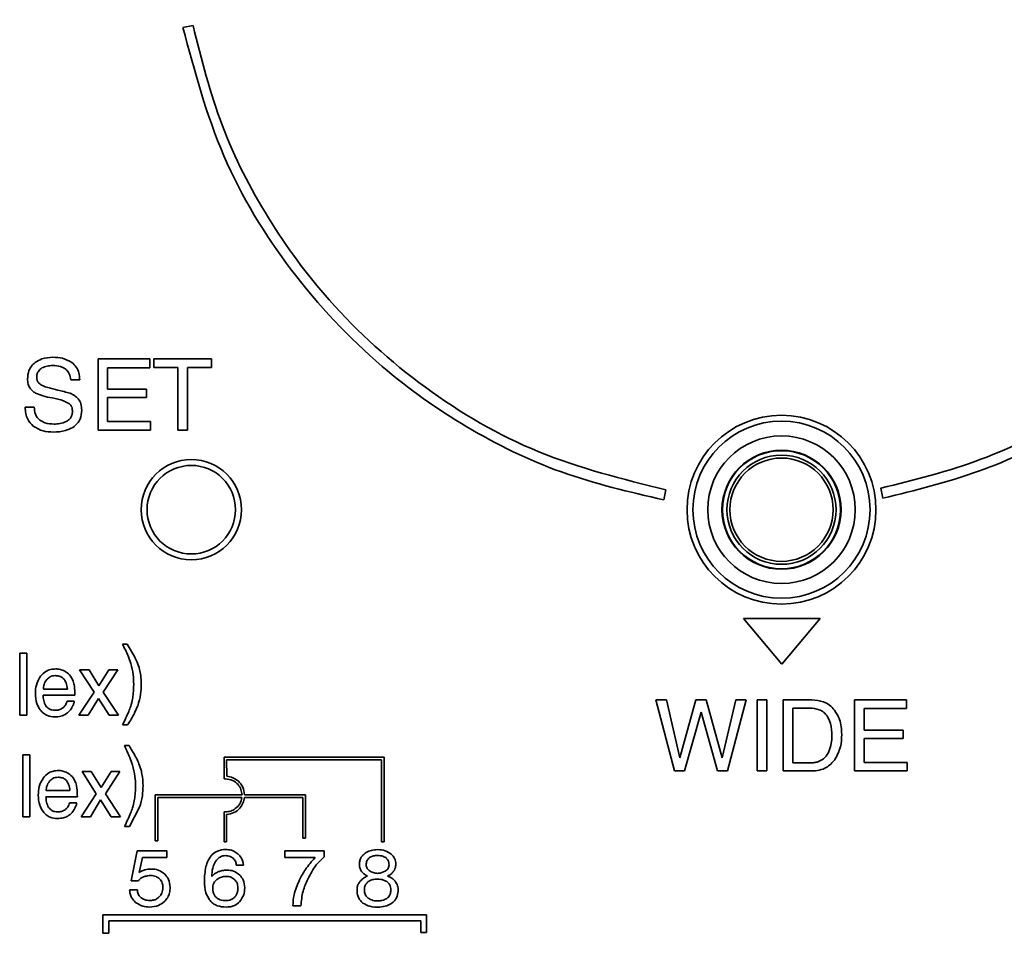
# Model space of a CAD drawing. Header units: millimetres. Extents: x -253 to 658, y -105 to 533.
# Tile 26 of 32: x 574 to 607, y 204 to 235. Entities that reach past the tile are written whole.
import ezdxf

# ---------------------------------------------------------------- set-up
doc = ezdxf.new("R2010")
doc.units = ezdxf.units.MM

msp = doc.modelspace()

# ---------------------------------------------------------------- linework, layer by layer
at = {"color": 7, "linetype": 'Continuous', "lineweight": 35}
for p, q in [((579.9214, 235.15255), (579.57829, 235.08503)), ((578.45462, 223.8517), (576.70107, 223.8517)), ((576.70107, 223.8517), (576.70107, 221.44358)), ((577.01871, 222.82437), (577.01871, 223.55611)), ((577.01871, 223.55611), (578.45462, 223.55611)), ((578.45462, 223.55611), (578.45462, 223.8517)), ((580.5472, 223.8517), (578.59312, 223.8517)), ((578.59312, 223.8517), (578.59312, 223.56645)), ((578.59312, 223.56645), (579.40617, 223.56645)), ((579.40617, 223.56645), (579.40617, 221.44358)), ((579.73415, 221.44358), (579.73415, 223.56645)), ((579.73415, 223.56645), (580.5472, 223.56645)), ((580.5472, 223.56645), (580.5472, 223.8517)), ((575.77711, 223.14615), (576.08233, 223.14615)), ((578.34713, 222.82437), (577.01871, 222.82437)), ((577.01871, 221.72884), (577.01871, 222.54601)), ((577.01871, 222.54601), (578.34713, 222.54601)), ((578.34713, 222.54601), (578.34713, 222.82437)), ((574.54168, 222.21804), (574.233, 222.21804)), ((578.4815, 221.72884), (577.01871, 221.72884)), ((578.4815, 221.44358), (578.4815, 221.72884)), ((576.70107, 221.44358), (578.4815, 221.44358)), ((579.40617, 221.44358), (579.73415, 221.44358)), ((595.87944, 219.07568), (595.94076, 219.42019)), ((603.23232, 219.47497), (603.29847, 219.13115)), ((601.16615, 215.05572), (598.57718, 215.05572)), ((598.57718, 215.05572), (599.87184, 213.50541)), ((599.87184, 213.50541), (601.16615, 215.05572)), ((574.2925, 213.8867), (574.04652, 213.8867)), ((574.04652, 213.8867), (574.04652, 211.7783)), ((574.2925, 211.7783), (574.2925, 213.8867)), ((577.69385, 214.194), (577.5271, 214.194)), ((577.93983, 213.76612), (577.69385, 214.194)), ((576.39539, 213.31516), (576.0781, 213.31516)), ((576.0781, 213.31516), (576.56489, 212.56516)), ((576.73163, 212.77496), (576.39539, 213.31516)), ((577.07063, 213.31516), (576.73163, 212.77496)), ((576.87908, 212.56516), (577.37414, 213.31516)), ((577.37414, 213.31516), (577.07063, 213.31516)), ((574.85027, 212.66886), (575.66227, 212.66886)), ((576.56489, 212.56516), (576.05088, 211.7783)), ((577.39309, 211.7783), (576.87908, 212.56516)), ((574.84234, 212.4618), (575.91687, 212.4618)), ((575.89482, 212.25786), (575.65435, 212.25786)), ((576.36232, 211.7783), (576.7151, 212.35294)), ((576.7151, 212.35294), (577.0789, 211.7783)), ((595.9589, 212.29989), (595.60475, 212.29989)), ((595.60475, 212.29989), (596.23449, 209.89242)), ((596.41434, 210.34169), (595.9589, 212.29989)), ((596.95934, 212.29989), (596.41434, 210.34169)), ((597.30937, 212.29989), (596.95934, 212.29989)), ((597.85438, 210.34169), (597.30937, 212.29989)), ((598.30985, 212.29989), (597.85438, 210.34169)), ((598.03422, 209.89242), (598.66675, 212.29989)), ((598.66675, 212.29989), (598.30985, 212.29989)), ((599.36818, 212.29989), (599.04087, 212.29989)), ((599.04087, 212.29989), (599.04087, 209.89242)), ((599.36818, 209.89242), (599.36818, 212.29989)), ((600.88675, 212.29989), (599.91319, 212.29989)), ((599.91319, 212.29989), (599.91319, 209.89242)), ((604.09276, 212.29989), (602.33853, 212.29989)), ((602.33853, 212.29989), (602.33853, 209.89242)), ((604.09276, 212.00496), (604.09276, 212.29989)), ((596.57901, 209.89242), (597.13573, 211.88989)), ((597.13573, 211.88989), (597.69316, 209.89242)), ((600.24046, 212.02151), (600.24046, 210.16805)), ((600.82131, 212.02151), (600.24046, 212.02151)), ((602.65685, 211.27323), (602.65685, 212.00496)), ((602.65685, 212.00496), (604.09276, 212.00496)), ((574.04652, 211.7783), (574.2925, 211.7783)), ((576.05088, 211.7783), (576.36232, 211.7783)), ((577.0789, 211.7783), (577.39309, 211.7783)), ((577.53262, 211.45377), (577.70487, 211.45377)), ((603.9846, 211.27323), (602.65685, 211.27323)), ((603.9846, 210.99418), (603.9846, 211.27323)), ((602.65685, 210.17768), (602.65685, 210.99418)), ((602.65685, 210.99418), (603.9846, 210.99418)), ((577.75758, 210.75131), (577.59256, 210.75131)), ((574.39345, 210.44401), (574.15022, 210.44401)), ((574.15022, 210.44401), (574.15022, 208.33561)), ((574.39345, 208.33561), (574.39345, 210.44401)), ((586.3934, 210.36029), (580.96979, 210.36029)), ((580.96979, 210.36029), (580.97668, 209.62545)), ((581.06418, 209.71227), (581.05867, 210.2721)), ((581.05867, 210.2721), (586.30521, 210.2721)), ((586.30521, 210.2721), (586.30521, 207.49225)), ((586.3934, 207.49225), (586.3934, 210.36029)), ((576.47291, 209.87247), (576.1594, 209.87247)), ((576.1594, 209.87247), (576.64068, 209.12247)), ((576.8057, 209.33227), (576.47291, 209.87247)), ((577.14091, 209.87247), (576.8057, 209.33227)), ((576.95177, 209.12247), (577.44098, 209.87247)), ((577.44098, 209.87247), (577.14091, 209.87247)), ((596.23449, 209.89242), (596.57901, 209.89242)), ((597.69316, 209.89242), (598.03422, 209.89242)), ((599.04087, 209.89242), (599.36818, 209.89242)), ((599.91319, 209.89242), (600.88333, 209.89242)), ((600.24046, 210.16805), (600.82477, 210.16805)), ((602.33853, 209.89242), (604.11893, 209.89242)), ((604.11893, 210.17768), (602.65685, 210.17768)), ((604.11893, 209.89242), (604.11893, 210.17768)), ((580.97668, 209.62545), (581.02043, 209.62545)), ((574.94535, 209.22617), (575.7484, 209.22617)), ((574.93708, 209.01912), (575.99989, 209.01912)), ((576.64068, 209.12247), (576.13219, 208.33561)), ((576.44052, 208.33561), (576.78951, 208.91025)), ((576.78951, 208.91025), (577.14918, 208.33561)), ((577.45993, 208.33561), (576.95177, 209.12247)), ((578.64263, 209.08044), (578.64263, 207.5205)), ((581.58074, 209.08044), (578.64263, 209.08044)), ((578.73082, 207.5205), (578.73082, 208.99224)), ((578.73082, 208.99224), (581.57626, 208.99224)), ((581.6651, 208.99224), (583.63767, 208.99224)), ((583.72586, 209.08044), (581.66896, 209.08044)), ((583.63767, 208.99224), (583.63767, 207.61007)), ((583.72586, 207.61007), (583.72586, 209.08044)), ((575.97819, 208.81517), (575.74013, 208.81517)), ((577.76826, 208.01108), (578.10623, 208.66014)), ((574.15022, 208.33561), (574.39345, 208.33561)), ((576.13219, 208.33561), (576.44052, 208.33561)), ((577.14918, 208.33561), (577.45993, 208.33561)), ((581.01423, 208.50407), (580.97013, 208.50407)), ((580.97013, 208.50407), (580.97013, 207.49225)), ((581.05833, 207.49225), (581.05833, 208.41691)), ((577.59807, 208.01108), (577.76826, 208.01108)), ((583.63767, 207.61007), (583.72586, 207.61007)), ((578.64263, 207.5205), (578.73082, 207.5205)), ((580.97013, 207.49225), (581.05833, 207.49225)), ((586.30521, 207.49225), (586.3934, 207.49225)), ((578.02905, 207.18426), (577.82511, 206.16761)), ((579.03296, 207.18426), (578.02905, 207.18426)), ((578.09658, 206.44942), (578.20475, 206.96274)), ((578.20475, 206.96274), (579.03296, 206.96274)), ((579.03296, 206.96274), (579.03296, 207.18426)), ((584.36941, 207.18426), (583.0334, 207.18426)), ((583.0334, 207.18426), (583.0334, 206.95791)), ((583.0334, 206.95791), (584.05522, 206.95791)), ((584.36941, 206.98789), (584.36941, 207.18426)), ((581.38596, 206.70608), (581.63262, 206.70608)), ((578.03663, 205.86823), (577.77205, 205.86823)), ((577.82511, 206.16761), (578.06902, 206.16761)), ((583.30281, 205.32218), (583.57704, 205.32218)), ((587.83621, 205.01316), (576.86702, 205.01316)), ((576.86702, 205.01316), (576.86702, 204.39166)), ((587.83621, 204.41371), (587.83621, 205.01316)), ((577.06684, 204.39166), (577.06684, 204.81334)), ((577.06684, 204.81334), (587.63639, 204.81334)), ((587.63639, 204.81334), (587.63639, 204.41371)), ((576.86702, 204.39166), (577.06684, 204.39166)), ((587.63639, 204.41371), (587.83621, 204.41371))]:
    msp.add_line(p, q, dxfattribs=at)
for centre, radius in [((599.86132, 218.74467), 3.2), ((579.86132, 218.74467), 1.7), ((579.86132, 218.74467), 1.5)]:
    msp.add_circle(centre, radius, dxfattribs=at)
for radius, start, end in [(3, 0, 180), (2.5, 0, 180), (2.01659, 0, 180), (2, 0, 180), (1.85, 90, 270), (1.85, 270, 90), (1.75, 90, 270), (1.75, 270, 90), (3, 180, 0), (2.5, 180, 0), (2.01659, 180, 0), (2, 180, 0)]:
    msp.add_arc((599.86132, 218.74467), radius, start, end, dxfattribs=at)
for points, knots in [([(618.99327, 235.34792), (618.62241, 233.89855), (617.88608, 231.02082), (615.5976, 227.17754), (612.82973, 224.14351), (609.77275, 221.91172), (606.64409, 220.32182), (604.37473, 219.75853), (603.23232, 219.47497)], [0, 0, 0, 0, 0.18852264, 0.3743134, 0.55923852, 0.70486089, 0.85142448, 1, 1, 1, 1]), ([(579.57829, 235.08503), (579.97268, 233.60656), (580.75541, 230.67235), (583.13824, 226.77038), (586.00424, 223.70566), (589.15779, 221.46773), (592.37851, 219.88866), (594.7069, 219.34797), (595.87944, 219.07568)], [0, 0, 0, 0, 0.18865886, 0.37442006, 0.55923943, 0.7047884, 0.85133683, 1, 1, 1, 1]), ([(595.94076, 219.42019), (594.48134, 219.78122), (591.5848, 220.49777), (587.70899, 222.76943), (584.64696, 225.53093), (582.39192, 228.58986), (580.78288, 231.72666), (580.20993, 234.00513), (579.9214, 235.15255)], [0, 0, 0, 0, 0.1886217, 0.37436247, 0.55917974, 0.70473954, 0.85130851, 1, 1, 1, 1]), ([(603.29847, 219.13115), (604.38935, 219.40072), (606.55667, 219.93628), (610.16504, 221.6469), (612.32839, 223.49402), (613.64579, 224.61885)], [0, 0, 0, 0, 0.28381354, 0.56386671, 1, 1, 1, 1]), ([(575.17421, 223.91027), (575.04599, 223.9032), (574.82776, 223.89116), (574.64328, 223.77688), (574.56719, 223.72975)], [0, 0, 0, 0, 0.58755602, 1, 1, 1, 1]), ([(575.81362, 223.73319), (575.70991, 223.79002), (575.51037, 223.89937), (575.28328, 223.90673), (575.17421, 223.91027)], [0, 0, 0, 0, 0.51974848, 1, 1, 1, 1]), ([(574.56719, 223.72975), (574.52374, 223.69101), (574.43774, 223.61434), (574.33314, 223.42456), (574.32032, 223.26983), (574.31224, 223.17233)], [0, 0, 0, 0, 0.27413318, 0.54264752, 1, 1, 1, 1]), ([(574.623, 223.22538), (574.6254, 223.26313), (574.63001, 223.33546), (574.68174, 223.4568), (574.75495, 223.51227), (574.80009, 223.54647)], [0, 0, 0, 0, 0.2950578, 0.56531845, 1, 1, 1, 1]), ([(574.80009, 223.54647), (574.8599, 223.5727), (574.97617, 223.62369), (575.10299, 223.6269), (575.16458, 223.62846)], [0, 0, 0, 0, 0.51439396, 1, 1, 1, 1]), ([(575.16458, 223.62846), (575.25597, 223.6253), (575.40647, 223.62009), (575.53703, 223.54744), (575.5883, 223.51891)], [0, 0, 0, 0, 0.607249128, 1, 1, 1, 1]), ([(576.08233, 223.14615), (576.07737, 223.22469), (576.06791, 223.3744), (575.97614, 223.5853), (575.86838, 223.68336), (575.81362, 223.73319)], [0, 0, 0, 0, 0.35181456, 0.67061445, 1, 1, 1, 1]), ([(575.00541, 222.88225), (574.94259, 222.90065), (574.83063, 222.93343), (574.70315, 223.01903), (574.63315, 223.12136), (574.62638, 223.19071), (574.623, 223.22538)], [0, 0, 0, 0, 0.35256318, 0.62841728, 0.81417418, 1, 1, 1, 1]), ([(575.5883, 223.51891), (575.61525, 223.49563), (575.671, 223.44747), (575.74291, 223.3208), (575.76367, 223.2148), (575.77711, 223.14615)], [0, 0, 0, 0, 0.2479913, 0.51293133, 1, 1, 1, 1]), ([(574.31224, 223.17233), (574.31575, 223.11544), (574.32247, 223.00646), (574.38585, 222.86774), (574.47545, 222.76288), (574.54685, 222.71711), (574.58373, 222.69346)], [0, 0, 0, 0, 0.29349451, 0.56225415, 0.77388099, 1, 1, 1, 1]), ([(575.75781, 222.69346), (575.61818, 222.72815), (575.36723, 222.79049), (575.11659, 222.85406), (575.00541, 222.88225)], [0, 0, 0, 0, 0.556417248, 1, 1, 1, 1]), ([(574.58373, 222.69346), (574.66581, 222.66125), (574.84873, 222.58945), (575.04167, 222.55168), (575.14804, 222.53085)], [0, 0, 0, 0, 0.44873624, 1, 1, 1, 1]), ([(576.15056, 222.11606), (576.14552, 222.18757), (576.13584, 222.32479), (576.04226, 222.49573), (575.91154, 222.61835), (575.81076, 222.66759), (575.75781, 222.69346)], [0, 0, 0, 0, 0.28638995, 0.54961897, 0.76337211, 1, 1, 1, 1]), ([(574.233, 222.21804), (574.23684, 222.14488), (574.24418, 222.00522), (574.31989, 221.7709), (574.43766, 221.64835), (574.50863, 221.5745)], [0, 0, 0, 0, 0.30411133, 0.580607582, 1, 1, 1, 1]), ([(574.72841, 221.77844), (574.69639, 221.80755), (574.63181, 221.86625), (574.55587, 222.01704), (574.54722, 222.13957), (574.54168, 222.21804)], [0, 0, 0, 0, 0.26126515, 0.52687754, 1, 1, 1, 1]), ([(575.14804, 222.53085), (575.27871, 222.50572), (575.47531, 222.4679), (575.65229, 222.37624), (575.71163, 222.34551)], [0, 0, 0, 0, 0.66464863, 1, 1, 1, 1]), ([(575.71163, 222.34551), (575.7359, 222.32714), (575.77753, 222.29562), (575.79959, 222.24865), (575.80879, 222.22906)], [0, 0, 0, 0, 0.58283901, 1, 1, 1, 1]), ([(575.80879, 222.22906), (575.81649, 222.20092), (575.8313, 222.14676), (575.83239, 222.09065), (575.83292, 222.0637)], [0, 0, 0, 0, 0.51970076, 1, 1, 1, 1]), ([(575.83292, 222.0637), (575.83009, 222.02438), (575.8246, 221.94817), (575.77393, 221.85221), (575.70361, 221.78015), (575.64876, 221.74874), (575.62002, 221.73228)], [0, 0, 0, 0, 0.281680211, 0.546073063, 0.762134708, 1, 1, 1, 1]), ([(575.84947, 221.53522), (575.90057, 221.57408), (576.00038, 221.64997), (576.12568, 221.84747), (576.14097, 222.01256), (576.15056, 222.11606)], [0, 0, 0, 0, 0.28134879, 0.54944505, 1, 1, 1, 1]), ([(574.50863, 221.5745), (574.61718, 221.51049), (574.82595, 221.3874), (575.06777, 221.3788), (575.18384, 221.37468)], [0, 0, 0, 0, 0.51996891, 1, 1, 1, 1]), ([(575.21006, 221.64684), (575.1048, 221.65047), (574.93233, 221.65641), (574.7856, 221.74422), (574.72841, 221.77844)], [0, 0, 0, 0, 0.61024794, 1, 1, 1, 1]), ([(575.62002, 221.73228), (575.55058, 221.70496), (575.41866, 221.65306), (575.2771, 221.64884), (575.21006, 221.64684)], [0, 0, 0, 0, 0.52637309, 1, 1, 1, 1]), ([(575.18384, 221.37468), (575.32391, 221.38013), (575.55784, 221.38924), (575.76596, 221.49342), (575.84947, 221.53522)], [0, 0, 0, 0, 0.59874286, 1, 1, 1, 1]), ([(577.5271, 214.194), (577.59474, 214.06031), (577.70282, 213.84668), (577.78178, 213.62084), (577.81132, 213.53633)], [0, 0, 0, 0, 0.62579876, 1, 1, 1, 1]), ([(577.81132, 213.53633), (577.84297, 213.40885), (577.90131, 213.1738), (577.90717, 212.93185), (577.90985, 212.82113)], [0, 0, 0, 0, 0.5423558, 1, 1, 1, 1]), ([(578.10933, 213.33066), (578.08466, 213.4133), (578.03995, 213.56313), (577.97082, 213.70328), (577.93983, 213.76612)], [0, 0, 0, 0, 0.55163673, 1, 1, 1, 1]), ([(575.26884, 213.34961), (575.20881, 213.34593), (575.09318, 213.33885), (574.90348, 213.2648), (574.80876, 213.16137), (574.75208, 213.09949)], [0, 0, 0, 0, 0.30254898, 0.58270965, 1, 1, 1, 1]), ([(575.42456, 213.32928), (575.39626, 213.33579), (575.34497, 213.34757), (575.2924, 213.34898), (575.26884, 213.34961)], [0, 0, 0, 0, 0.55184157, 1, 1, 1, 1]), ([(575.57236, 213.27209), (575.54507, 213.28497), (575.49716, 213.30759), (575.44641, 213.32275), (575.42456, 213.32928)], [0, 0, 0, 0, 0.56938428, 1, 1, 1, 1]), ([(575.86209, 212.93309), (575.82659, 213.01202), (575.76264, 213.1542), (575.63095, 213.23579), (575.57236, 213.27209)], [0, 0, 0, 0, 0.555109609, 1, 1, 1, 1]), ([(578.16686, 212.83835), (578.16442, 212.93508), (578.16023, 213.10109), (578.12432, 213.26306), (578.10933, 213.33066)], [0, 0, 0, 0, 0.58262763, 1, 1, 1, 1]), ([(574.75208, 213.09949), (574.69592, 213.00345), (574.59029, 212.82281), (574.58129, 212.61426), (574.57707, 212.51658)], [0, 0, 0, 0, 0.53166463, 1, 1, 1, 1]), ([(574.96395, 212.9889), (574.92746, 212.93552), (574.86105, 212.83839), (574.85361, 212.7215), (574.85027, 212.66886)], [0, 0, 0, 0, 0.54958851, 1, 1, 1, 1]), ([(575.25506, 213.12257), (575.22334, 213.12066), (575.16157, 213.11693), (575.05584, 213.0784), (574.99901, 213.02304), (574.96395, 212.9889)], [0, 0, 0, 0, 0.28806486, 0.56093525, 1, 1, 1, 1]), ([(575.55582, 212.99338), (575.53532, 213.01525), (575.48793, 213.0658), (575.382, 213.11452), (575.29892, 213.11979), (575.25506, 213.12257)], [0, 0, 0, 0, 0.26469125, 0.61177888, 1, 1, 1, 1]), ([(575.66227, 212.66886), (575.65334, 212.74023), (575.63884, 212.85606), (575.57885, 212.9553), (575.55582, 212.99338)], [0, 0, 0, 0, 0.61619093, 1, 1, 1, 1]), ([(575.91687, 212.4618), (575.91617, 212.56273), (575.91506, 212.72219), (575.87631, 212.87647), (575.86209, 212.93309)], [0, 0, 0, 0, 0.632931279, 1, 1, 1, 1]), ([(577.90985, 212.82113), (577.90837, 212.72243), (577.90588, 212.55661), (577.87953, 212.39299), (577.86886, 212.32676)], [0, 0, 0, 0, 0.59519206, 1, 1, 1, 1]), ([(578.04662, 212.10283), (578.08523, 212.23252), (578.15675, 212.47278), (578.16367, 212.72314), (578.16686, 212.83835)], [0, 0, 0, 0, 0.53979996, 1, 1, 1, 1]), ([(574.57707, 212.51658), (574.58391, 212.39958), (574.59562, 212.19928), (574.70029, 212.02969), (574.74381, 211.95917)], [0, 0, 0, 0, 0.58417132, 1, 1, 1, 1]), ([(574.93226, 212.10007), (574.90346, 212.15844), (574.84716, 212.27257), (574.84392, 212.3997), (574.84234, 212.4618)], [0, 0, 0, 0, 0.51147534, 1, 1, 1, 1]), ([(575.65435, 212.25786), (575.63597, 212.20581), (575.60448, 212.11668), (575.53533, 212.05313), (575.50656, 212.02669)], [0, 0, 0, 0, 0.58390239, 1, 1, 1, 1]), ([(575.87449, 212.16759), (575.8803, 212.18415), (575.89059, 212.21348), (575.89353, 212.24439), (575.89482, 212.25786)], [0, 0, 0, 0, 0.56428204, 1, 1, 1, 1]), ([(577.86886, 212.32676), (577.85074, 212.2473), (577.81776, 212.10267), (577.7644, 211.96432), (577.74036, 211.90198)], [0, 0, 0, 0, 0.54942872, 1, 1, 1, 1]), ([(601.65365, 211.95536), (601.6005, 212.01404), (601.49493, 212.13057), (601.23374, 212.27178), (601.02107, 212.28901), (600.88675, 212.29989)], [0, 0, 0, 0, 0.27200188, 0.54020777, 1, 1, 1, 1]), ([(574.74381, 211.95917), (574.77844, 211.9192), (574.84629, 211.84089), (575.01217, 211.74386), (575.1481, 211.73155), (575.23302, 211.72387)], [0, 0, 0, 0, 0.28115739, 0.55094319, 1, 1, 1, 1]), ([(575.25231, 211.9478), (575.21506, 211.94987), (575.14418, 211.95381), (575.02557, 211.99634), (574.96746, 212.06093), (574.93226, 212.10007)], [0, 0, 0, 0, 0.30382814, 0.5781789, 1, 1, 1, 1]), ([(575.50656, 212.02669), (575.46414, 212.00135), (575.3855, 211.95439), (575.29431, 211.94987), (575.25231, 211.9478)], [0, 0, 0, 0, 0.53948266, 1, 1, 1, 1]), ([(575.58717, 211.80551), (575.64086, 211.84333), (575.74141, 211.91417), (575.8014, 212.02123), (575.82936, 212.07113)], [0, 0, 0, 0, 0.53392806, 1, 1, 1, 1]), ([(575.82936, 212.07113), (575.83878, 212.08956), (575.85494, 212.1212), (575.86873, 212.15393), (575.87449, 212.16759)], [0, 0, 0, 0, 0.58262066, 1, 1, 1, 1]), ([(577.74036, 211.90198), (577.70925, 211.83029), (577.64369, 211.67918), (577.57088, 211.53143), (577.53262, 211.45377)], [0, 0, 0, 0, 0.47442926, 1, 1, 1, 1]), ([(577.70487, 211.45377), (577.78625, 211.58543), (577.91522, 211.7941), (578.0112, 212.0196), (578.04662, 212.10283)], [0, 0, 0, 0, 0.63092266, 1, 1, 1, 1]), ([(601.41454, 211.74246), (601.37707, 211.79012), (601.30217, 211.88539), (601.09823, 212.00053), (600.9294, 212.01332), (600.82131, 212.02151)], [0, 0, 0, 0, 0.26476891, 0.52926718, 1, 1, 1, 1]), ([(601.90307, 211.13198), (601.89347, 211.30721), (601.8772, 211.60424), (601.71866, 211.85325), (601.65365, 211.95536)], [0, 0, 0, 0, 0.58994057, 1, 1, 1, 1]), ([(575.23302, 211.72387), (575.30506, 211.72726), (575.42853, 211.73307), (575.54052, 211.78421), (575.58717, 211.80551)], [0, 0, 0, 0, 0.58344678, 1, 1, 1, 1]), ([(601.56888, 211.07617), (601.56511, 211.22032), (601.55898, 211.45457), (601.45466, 211.66249), (601.41454, 211.74246)], [0, 0, 0, 0, 0.61538469, 1, 1, 1, 1]), ([(601.46693, 210.55526), (601.49957, 210.64591), (601.56028, 210.81453), (601.56616, 210.99344), (601.56888, 211.07617)], [0, 0, 0, 0, 0.53757525, 1, 1, 1, 1]), ([(601.66399, 210.26933), (601.74061, 210.41125), (601.88629, 210.68108), (601.89767, 210.98697), (601.90307, 211.13198)], [0, 0, 0, 0, 0.52595416, 1, 1, 1, 1]), ([(577.59256, 210.75131), (577.65953, 210.6176), (577.76656, 210.4039), (577.8445, 210.17814), (577.87368, 210.09364)], [0, 0, 0, 0, 0.62568991, 1, 1, 1, 1]), ([(578.00081, 210.32343), (577.96548, 210.38811), (577.88683, 210.53212), (577.80349, 210.67346), (577.75758, 210.75131)], [0, 0, 0, 0, 0.44919351, 1, 1, 1, 1]), ([(601.09623, 210.20386), (601.18279, 210.24589), (601.34424, 210.3243), (601.42805, 210.48207), (601.46693, 210.55526)], [0, 0, 0, 0, 0.536131, 1, 1, 1, 1]), ([(578.16858, 209.88797), (578.14418, 209.9706), (578.09997, 210.12034), (578.0315, 210.26058), (578.00081, 210.32343)], [0, 0, 0, 0, 0.55181729, 1, 1, 1, 1]), ([(600.88333, 209.89242), (600.97262, 209.89762), (601.14382, 209.90759), (601.43225, 210.01458), (601.57612, 210.17274), (601.66399, 210.26933)], [0, 0, 0, 0, 0.297962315, 0.571243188, 1, 1, 1, 1]), ([(600.96877, 210.17563), (600.99295, 210.17937), (601.03606, 210.18603), (601.07787, 210.19842), (601.09623, 210.20386)], [0, 0, 0, 0, 0.5609864, 1, 1, 1, 1]), ([(575.35911, 209.90692), (575.30131, 209.90343), (575.1899, 209.8967), (575.00136, 209.82484), (574.90626, 209.72074), (574.84785, 209.6568)], [0, 0, 0, 0, 0.2938014, 0.56631057, 1, 1, 1, 1]), ([(575.5131, 209.88659), (575.48517, 209.8931), (575.43446, 209.9049), (575.38246, 209.90629), (575.35911, 209.90692)], [0, 0, 0, 0, 0.55095436, 1, 1, 1, 1]), ([(575.65917, 209.8294), (575.63221, 209.84228), (575.58488, 209.86489), (575.5347, 209.88006), (575.5131, 209.88659)], [0, 0, 0, 0, 0.569638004, 1, 1, 1, 1]), ([(577.87368, 210.09364), (577.90499, 209.96615), (577.96274, 209.73103), (577.96853, 209.48916), (577.97118, 209.37844)], [0, 0, 0, 0, 0.5422582, 1, 1, 1, 1]), ([(578.22543, 209.39566), (578.22304, 209.49238), (578.21896, 209.65836), (578.18341, 209.82036), (578.16858, 209.88797)], [0, 0, 0, 0, 0.58270836, 1, 1, 1, 1]), ([(600.82477, 210.16805), (600.85268, 210.16843), (600.90079, 210.16908), (600.94867, 210.1737), (600.96877, 210.17563)], [0, 0, 0, 0, 0.58028422, 1, 1, 1, 1]), ([(574.84785, 209.6568), (574.79236, 209.5607), (574.68788, 209.37977), (574.67905, 209.17153), (574.67491, 209.07389)], [0, 0, 0, 0, 0.53116205, 1, 1, 1, 1]), ([(575.05732, 209.54622), (575.02135, 209.49278), (574.95582, 209.3954), (574.94861, 209.27878), (574.94535, 209.22617)], [0, 0, 0, 0, 0.54882255, 1, 1, 1, 1]), ([(575.34533, 209.67988), (575.31397, 209.67797), (575.25288, 209.67424), (575.14822, 209.63553), (575.09204, 209.58033), (575.05732, 209.54622)], [0, 0, 0, 0, 0.287092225, 0.559447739, 1, 1, 1, 1]), ([(575.64298, 209.55069), (575.6219, 209.57329), (575.57456, 209.62404), (575.46939, 209.67201), (575.38817, 209.67717), (575.34533, 209.67988)], [0, 0, 0, 0, 0.27500712, 0.61761455, 1, 1, 1, 1]), ([(575.7484, 209.22617), (575.73952, 209.2975), (575.72511, 209.41317), (575.66574, 209.51259), (575.64298, 209.55069)], [0, 0, 0, 0, 0.61671192, 1, 1, 1, 1]), ([(575.94581, 209.4904), (575.91083, 209.56929), (575.84791, 209.71118), (575.71721, 209.79305), (575.65917, 209.8294)], [0, 0, 0, 0, 0.55596741, 1, 1, 1, 1]), ([(581.02043, 209.62545), (581.10251, 209.61496), (581.264, 209.59431), (581.44458, 209.44919), (581.55623, 209.27169), (581.57248, 209.14485), (581.58074, 209.08044)], [0, 0, 0, 0, 0.28391587, 0.5586456, 0.7758485, 1, 1, 1, 1]), ([(581.66896, 209.08044), (581.65565, 209.1712), (581.62945, 209.34994), (581.46933, 209.55045), (581.27482, 209.67756), (581.13504, 209.70059), (581.06418, 209.71227)], [0, 0, 0, 0, 0.283907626, 0.559141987, 0.776516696, 1, 1, 1, 1]), ([(575.99989, 209.01912), (575.99924, 209.12003), (575.9982, 209.27944), (575.95987, 209.43377), (575.94581, 209.4904)], [0, 0, 0, 0, 0.63304093, 1, 1, 1, 1]), ([(577.97118, 209.37844), (577.96976, 209.27975), (577.96738, 209.11393), (577.94115, 208.9503), (577.93053, 208.88407)], [0, 0, 0, 0, 0.59520851, 1, 1, 1, 1]), ([(578.10623, 208.66014), (578.1445, 208.78985), (578.21542, 209.03019), (578.22227, 209.28046), (578.22543, 209.39566)], [0, 0, 0, 0, 0.539687, 1, 1, 1, 1]), ([(574.67491, 209.07389), (574.68161, 208.95694), (574.69308, 208.75689), (574.79683, 208.58703), (574.83993, 208.51648)], [0, 0, 0, 0, 0.58463207, 1, 1, 1, 1]), ([(575.02631, 208.65738), (574.99771, 208.71577), (574.94178, 208.82998), (574.93863, 208.95702), (574.93708, 209.01912)], [0, 0, 0, 0, 0.5112449, 1, 1, 1, 1]), ([(577.93053, 208.88407), (577.91267, 208.80461), (577.88018, 208.66001), (577.82725, 208.52163), (577.8034, 208.45929)], [0, 0, 0, 0, 0.549482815, 1, 1, 1, 1]), ([(581.57626, 208.99224), (581.55751, 208.91824), (581.52033, 208.77155), (581.37145, 208.61522), (581.19725, 208.52082), (581.07607, 208.50973), (581.01423, 208.50407)], [0, 0, 0, 0, 0.279045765, 0.553089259, 0.771927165, 1, 1, 1, 1]), ([(581.05833, 208.41691), (581.14364, 208.43186), (581.31197, 208.46136), (581.50121, 208.61267), (581.62455, 208.79456), (581.65147, 208.92582), (581.6651, 208.99224)], [0, 0, 0, 0, 0.283480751, 0.559302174, 0.777001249, 1, 1, 1, 1]), ([(575.34291, 208.50511), (575.30602, 208.50718), (575.2358, 208.51112), (575.11827, 208.55374), (575.06103, 208.61826), (575.02631, 208.65738)], [0, 0, 0, 0, 0.30337906, 0.5775144, 1, 1, 1, 1]), ([(575.59441, 208.584), (575.55242, 208.55866), (575.47475, 208.51178), (575.38442, 208.50721), (575.34291, 208.50511)], [0, 0, 0, 0, 0.54046306, 1, 1, 1, 1]), ([(575.74013, 208.81517), (575.72209, 208.76316), (575.69123, 208.67423), (575.62281, 208.61047), (575.59441, 208.584)], [0, 0, 0, 0, 0.5847927, 1, 1, 1, 1]), ([(575.67399, 208.36282), (575.72705, 208.40071), (575.82661, 208.47179), (575.88579, 208.57857), (575.91342, 208.62844)], [0, 0, 0, 0, 0.532936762, 1, 1, 1, 1]), ([(575.91342, 208.62844), (575.92278, 208.64686), (575.93882, 208.67846), (575.95226, 208.71124), (575.95786, 208.7249)], [0, 0, 0, 0, 0.58308312, 1, 1, 1, 1]), ([(575.95786, 208.7249), (575.96367, 208.74146), (575.97396, 208.77079), (575.97691, 208.8017), (575.97819, 208.81517)], [0, 0, 0, 0, 0.564282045, 1, 1, 1, 1]), ([(574.83993, 208.51648), (574.87413, 208.47653), (574.94108, 208.39835), (575.10515, 208.30122), (575.23987, 208.28888), (575.32397, 208.28118)], [0, 0, 0, 0, 0.28191216, 0.55173493, 1, 1, 1, 1]), ([(575.32397, 208.28118), (575.39516, 208.28459), (575.5173, 208.29045), (575.62787, 208.34152), (575.67399, 208.36282)], [0, 0, 0, 0, 0.58285525, 1, 1, 1, 1]), ([(577.8034, 208.45929), (577.77271, 208.3876), (577.70803, 208.23648), (577.63595, 208.08873), (577.59807, 208.01108)], [0, 0, 0, 0, 0.47440291, 1, 1, 1, 1]), ([(581.0287, 207.23214), (580.92995, 207.22485), (580.7596, 207.21226), (580.62671, 207.10741), (580.57085, 207.06333)], [0, 0, 0, 0, 0.57963982, 1, 1, 1, 1]), ([(581.4366, 207.08607), (581.36799, 207.13299), (581.24413, 207.21769), (581.09515, 207.22769), (581.0287, 207.23214)], [0, 0, 0, 0, 0.55391236, 1, 1, 1, 1]), ([(586.5946, 207.1064), (586.52311, 207.14423), (586.37363, 207.22336), (586.13493, 207.23423), (585.91857, 207.20076), (585.80631, 207.13547), (585.75158, 207.10364)], [0, 0, 0, 0, 0.270214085, 0.565091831, 0.78800405, 1, 1, 1, 1]), ([(580.57085, 207.06333), (580.52025, 206.9992), (580.42265, 206.87548), (580.37991, 206.72395), (580.35932, 206.65096)], [0, 0, 0, 0, 0.51832838, 1, 1, 1, 1]), ([(580.65628, 206.77911), (580.68054, 206.82017), (580.72636, 206.89773), (580.82317, 206.97596), (580.92537, 207.01722), (580.99205, 207.02128), (581.02629, 207.02337)], [0, 0, 0, 0, 0.303805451, 0.573962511, 0.781256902, 1, 1, 1, 1]), ([(581.02629, 207.02337), (581.07799, 207.01864), (581.17021, 207.01019), (581.24495, 206.9564), (581.27778, 206.93277)], [0, 0, 0, 0, 0.56067985, 1, 1, 1, 1]), ([(581.27778, 206.93277), (581.2961, 206.91547), (581.33162, 206.88195), (581.37607, 206.80566), (581.38219, 206.74398), (581.38596, 206.70608)], [0, 0, 0, 0, 0.29121777, 0.56449073, 1, 1, 1, 1]), ([(581.63262, 206.70608), (581.61653, 206.78871), (581.58792, 206.93554), (581.48263, 207.04028), (581.4366, 207.08607)], [0, 0, 0, 0, 0.56280248, 1, 1, 1, 1]), ([(584.05522, 206.95791), (583.94058, 206.82743), (583.73656, 206.5952), (583.5921, 206.32231), (583.52881, 206.20275)], [0, 0, 0, 0, 0.56188195, 1, 1, 1, 1]), ([(583.80717, 206.23169), (583.89416, 206.3978), (584.04215, 206.6804), (584.27388, 206.89814), (584.36941, 206.98789)], [0, 0, 0, 0, 0.58779009, 1, 1, 1, 1]), ([(585.75158, 207.10364), (585.71868, 207.07736), (585.65488, 207.02638), (585.58955, 206.92148), (585.55875, 206.80919), (585.55521, 206.69438), (585.57398, 206.58211), (585.61389, 206.51683), (585.63341, 206.4849)], [0, 0, 0, 0, 0.17982411, 0.34877288, 0.52071315, 0.67394732, 0.84052153, 1, 1, 1, 1]), ([(585.90248, 206.95791), (585.87008, 206.92582), (585.80108, 206.85743), (585.78453, 206.73545), (585.79409, 206.6443), (585.82083, 206.5864), (585.86409, 206.53491), (585.90225, 206.50875), (585.92246, 206.49489)], [0, 0, 0, 0, 0.24492252, 0.52180221, 0.63506049, 0.74680168, 0.86595395, 1, 1, 1, 1]), ([(586.44852, 206.95516), (586.40461, 206.97742), (586.30591, 207.02745), (586.14878, 207.02823), (586.00611, 207.01477), (585.93463, 206.97555), (585.90248, 206.95791)], [0, 0, 0, 0, 0.25597105, 0.57524078, 0.80896331, 1, 1, 1, 1]), ([(586.56187, 206.70608), (586.56031, 206.73509), (586.55736, 206.79016), (586.52612, 206.88198), (586.47768, 206.92767), (586.44852, 206.95516)], [0, 0, 0, 0, 0.30723469, 0.58310925, 1, 1, 1, 1]), ([(586.71793, 206.49214), (586.73416, 206.51842), (586.76713, 206.57184), (586.79119, 206.67448), (586.79327, 206.81024), (586.74321, 206.98), (586.64466, 207.06382), (586.5946, 207.1064)], [0, 0, 0, 0, 0.133084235, 0.270477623, 0.44978521, 0.720495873, 1, 1, 1, 1]), ([(578.2895, 206.53761), (578.24903, 206.52508), (578.18077, 206.50394), (578.12093, 206.46519), (578.09658, 206.44942)], [0, 0, 0, 0, 0.593000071, 1, 1, 1, 1]), ([(578.51481, 206.57034), (578.47321, 206.56842), (578.39698, 206.56489), (578.32307, 206.54613), (578.2895, 206.53761)], [0, 0, 0, 0, 0.54587453, 1, 1, 1, 1]), ([(578.9675, 206.3943), (578.89453, 206.45076), (578.76028, 206.55463), (578.59174, 206.56542), (578.51481, 206.57034)], [0, 0, 0, 0, 0.54359721, 1, 1, 1, 1]), ([(580.35932, 206.65096), (580.34321, 206.56547), (580.31235, 206.40161), (580.3101, 206.23493), (580.30902, 206.15521)], [0, 0, 0, 0, 0.52173397, 1, 1, 1, 1]), ([(580.55569, 206.31609), (580.55979, 206.41026), (580.56679, 206.57095), (580.63008, 206.71817), (580.65628, 206.77911)], [0, 0, 0, 0, 0.5860307, 1, 1, 1, 1]), ([(581.07659, 206.53245), (581.01891, 206.53009), (580.91871, 206.52601), (580.82372, 206.49449), (580.78341, 206.48111)], [0, 0, 0, 0, 0.57561281, 1, 1, 1, 1]), ([(581.50309, 206.36536), (581.43426, 206.41897), (581.30793, 206.51738), (581.14895, 206.52773), (581.07659, 206.53245)], [0, 0, 0, 0, 0.54479631, 1, 1, 1, 1]), ([(586.42579, 206.49214), (586.44848, 206.50776), (586.49115, 206.53715), (586.54826, 206.60793), (586.55676, 206.66928), (586.56187, 206.70608)], [0, 0, 0, 0, 0.31232735, 0.58745282, 1, 1, 1, 1]), ([(578.06902, 206.16761), (578.09542, 206.19944), (578.14415, 206.2582), (578.21358, 206.28939), (578.24541, 206.30369)], [0, 0, 0, 0, 0.54169872, 1, 1, 1, 1]), ([(578.24541, 206.30369), (578.28867, 206.31816), (578.36555, 206.34387), (578.4464, 206.34732), (578.48174, 206.34882)], [0, 0, 0, 0, 0.562853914, 1, 1, 1, 1]), ([(578.48174, 206.34882), (578.54665, 206.344), (578.6589, 206.33566), (578.74753, 206.26786), (578.78491, 206.23927)], [0, 0, 0, 0, 0.57833959, 1, 1, 1, 1]), ([(578.78491, 206.23927), (578.82246, 206.19329), (578.89198, 206.10816), (578.89887, 205.99903), (578.90204, 205.94885)], [0, 0, 0, 0, 0.54018261, 1, 1, 1, 1]), ([(579.14389, 205.94127), (579.1355, 206.03836), (579.12084, 206.20809), (579.01345, 206.33849), (578.9675, 206.3943)], [0, 0, 0, 0, 0.57204618, 1, 1, 1, 1]), ([(580.78341, 206.48111), (580.73577, 206.45826), (580.64966, 206.41694), (580.5847, 206.34723), (580.55569, 206.31609)], [0, 0, 0, 0, 0.55325338, 1, 1, 1, 1]), ([(580.72174, 206.21033), (580.69666, 206.18648), (580.64758, 206.1398), (580.60199, 206.04662), (580.5846, 205.94188), (580.59142, 205.83393), (580.6193, 205.73016), (580.67169, 205.64142), (580.74424, 205.57077), (580.87076, 205.50356), (581.05506, 205.48685), (581.23515, 205.53336), (581.34345, 205.62296), (581.40146, 205.70933), (581.43606, 205.81489), (581.43957, 205.891), (581.44142, 205.93128)], [0, 0, 0, 0, 0.06099811, 0.11938745, 0.18013881, 0.24754952, 0.30986987, 0.36902661, 0.4281188, 0.48727138, 0.6198521, 0.74637658, 0.80571434, 0.8653209, 0.92871853, 1, 1, 1, 1]), ([(581.32842, 206.2155), (581.28056, 206.24868), (581.17962, 206.31867), (581.00358, 206.32804), (580.84306, 206.29574), (580.76226, 206.23885), (580.72174, 206.21033)], [0, 0, 0, 0, 0.26212133, 0.55274671, 0.77572652, 1, 1, 1, 1]), ([(581.44142, 205.93128), (581.4364, 205.99323), (581.42769, 206.10062), (581.35794, 206.18134), (581.32842, 206.2155)], [0, 0, 0, 0, 0.576908, 1, 1, 1, 1]), ([(581.67052, 205.9361), (581.66262, 206.02807), (581.6488, 206.18899), (581.54679, 206.31246), (581.50309, 206.36536)], [0, 0, 0, 0, 0.57153865, 1, 1, 1, 1]), ([(583.52881, 206.20275), (583.45628, 206.03664), (583.33303, 205.75438), (583.31162, 205.44819), (583.30281, 205.32218)], [0, 0, 0, 0, 0.5884932, 1, 1, 1, 1]), ([(583.57704, 205.32218), (583.5917, 205.48955), (583.61938, 205.80547), (583.74711, 206.09537), (583.80717, 206.23169)], [0, 0, 0, 0, 0.529788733, 1, 1, 1, 1]), ([(585.83461, 206.32884), (585.83148, 206.32785), (585.78337, 206.31257), (585.69042, 206.26537), (585.62213, 206.19362), (585.58656, 206.15624)], [0, 0, 0, 0, 0.03220056, 0.49590702, 1, 1, 1, 1]), ([(585.63341, 206.4849), (585.66391, 206.45147), (585.72201, 206.38776), (585.79834, 206.34782), (585.83461, 206.32884)], [0, 0, 0, 0, 0.52481646, 1, 1, 1, 1]), ([(586.48883, 206.14246), (586.43686, 206.16861), (586.32331, 206.22574), (586.14364, 206.22915), (585.98095, 206.21099), (585.89811, 206.1658), (585.85976, 206.14487)], [0, 0, 0, 0, 0.26246965, 0.57339521, 0.80249887, 1, 1, 1, 1]), ([(585.92246, 206.49489), (585.96676, 206.47298), (586.05586, 206.4289), (586.23627, 206.41359), (586.35434, 206.46252), (586.42579, 206.49214)], [0, 0, 0, 0, 0.28081849, 0.56478435, 1, 1, 1, 1]), ([(586.51157, 206.32884), (586.55743, 206.3533), (586.63638, 206.39542), (586.69384, 206.46357), (586.71793, 206.49214)], [0, 0, 0, 0, 0.58080618, 1, 1, 1, 1]), ([(586.87365, 205.8858), (586.86621, 205.939), (586.85036, 206.05241), (586.74879, 206.18129), (586.63627, 206.28121), (586.55222, 206.31332), (586.51157, 206.32884)], [0, 0, 0, 0, 0.26183227, 0.55823579, 0.78636934, 1, 1, 1, 1]), ([(577.77205, 205.86823), (577.77498, 205.82113), (577.78069, 205.72938), (577.83995, 205.57253), (577.92404, 205.48934), (577.976, 205.43794)], [0, 0, 0, 0, 0.28725032, 0.55959739, 1, 1, 1, 1]), ([(578.15859, 205.59917), (578.13784, 205.61831), (578.09685, 205.65611), (578.04689, 205.7475), (578.04059, 205.82169), (578.03663, 205.86823)], [0, 0, 0, 0, 0.27642666, 0.54605621, 1, 1, 1, 1]), ([(578.90204, 205.94885), (578.89609, 205.88047), (578.88565, 205.76042), (578.80993, 205.66793), (578.77733, 205.62811)], [0, 0, 0, 0, 0.56950813, 1, 1, 1, 1]), ([(578.94338, 205.46171), (578.98647, 205.5082), (579.06754, 205.5957), (579.13323, 205.76605), (579.14025, 205.88143), (579.14389, 205.94127)], [0, 0, 0, 0, 0.35314294, 0.66454802, 1, 1, 1, 1]), ([(580.30902, 206.15521), (580.31408, 206.02227), (580.32246, 205.80175), (580.42824, 205.6099), (580.47025, 205.53371)], [0, 0, 0, 0, 0.60284363, 1, 1, 1, 1]), ([(581.49827, 205.46068), (581.55352, 205.53741), (581.65633, 205.68018), (581.66603, 205.85516), (581.67052, 205.9361)], [0, 0, 0, 0, 0.53743745, 1, 1, 1, 1]), ([(585.58656, 206.15624), (585.56267, 206.12463), (585.51704, 206.06428), (585.47475, 205.94575), (585.47741, 205.78275), (585.5158, 205.58095), (585.6209, 205.47054), (585.67097, 205.41796)], [0, 0, 0, 0, 0.144732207, 0.276316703, 0.451605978, 0.738787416, 1, 1, 1, 1]), ([(585.85976, 206.14487), (585.8301, 206.1193), (585.77023, 206.06769), (585.72749, 205.94808), (585.72229, 205.81687), (585.75471, 205.67654), (585.82361, 205.61096), (585.85735, 205.57884)], [0, 0, 0, 0, 0.17899443, 0.36128897, 0.56717104, 0.78808125, 1, 1, 1, 1]), ([(586.62457, 205.86306), (586.62272, 205.89563), (586.61921, 205.95765), (586.5811, 206.06151), (586.52369, 206.11187), (586.48883, 206.14246)], [0, 0, 0, 0, 0.30272858, 0.57656451, 1, 1, 1, 1]), ([(586.49124, 205.57643), (586.51395, 205.59591), (586.55894, 205.6345), (586.61382, 205.73223), (586.62041, 205.81239), (586.62457, 205.86306)], [0, 0, 0, 0, 0.2725845, 0.54012163, 1, 1, 1, 1]), ([(586.67245, 205.42037), (586.70688, 205.45207), (586.77577, 205.51552), (586.85785, 205.67457), (586.86751, 205.80368), (586.87365, 205.8858)], [0, 0, 0, 0, 0.26650009, 0.53342606, 1, 1, 1, 1]), ([(578.459, 205.50098), (578.39618, 205.50542), (578.28711, 205.51311), (578.19686, 205.57354), (578.15859, 205.59917)], [0, 0, 0, 0, 0.57598256, 1, 1, 1, 1]), ([(578.77733, 205.62811), (578.74665, 205.60136), (578.68787, 205.55012), (578.5756, 205.50798), (578.49876, 205.50337), (578.459, 205.50098)], [0, 0, 0, 0, 0.345133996, 0.661134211, 1, 1, 1, 1]), ([(580.47025, 205.53371), (580.50809, 205.48987), (580.58366, 205.40233), (580.77829, 205.29705), (580.93761, 205.28483), (581.03903, 205.27705)], [0, 0, 0, 0, 0.26718515, 0.53348, 1, 1, 1, 1]), ([(585.85735, 205.57884), (585.90844, 205.55112), (586.0205, 205.49031), (586.20221, 205.48684), (586.36775, 205.50624), (586.45208, 205.55417), (586.49124, 205.57643)], [0, 0, 0, 0, 0.25860189, 0.56718553, 0.79899954, 1, 1, 1, 1]), ([(577.976, 205.43794), (578.05433, 205.38705), (578.19822, 205.29358), (578.36886, 205.28388), (578.4466, 205.27946)], [0, 0, 0, 0, 0.54438981, 1, 1, 1, 1]), ([(578.4466, 205.27946), (578.55146, 205.28811), (578.73521, 205.30327), (578.88085, 205.41412), (578.94338, 205.46171)], [0, 0, 0, 0, 0.57062616, 1, 1, 1, 1]), ([(581.03903, 205.27705), (581.1389, 205.28535), (581.31249, 205.29976), (581.44289, 205.41271), (581.49827, 205.46068)], [0, 0, 0, 0, 0.57530244, 1, 1, 1, 1]), ([(585.67097, 205.41796), (585.75084, 205.37441), (585.92883, 205.27738), (586.21705, 205.27326), (586.48046, 205.30503), (586.61152, 205.38377), (586.67245, 205.42037)], [0, 0, 0, 0, 0.25558537, 0.56953939, 0.79987808, 1, 1, 1, 1])]:
    msp.add_open_spline(points, degree=3, knots=knots, dxfattribs=at)

doc.saveas('drawing.dxf')
